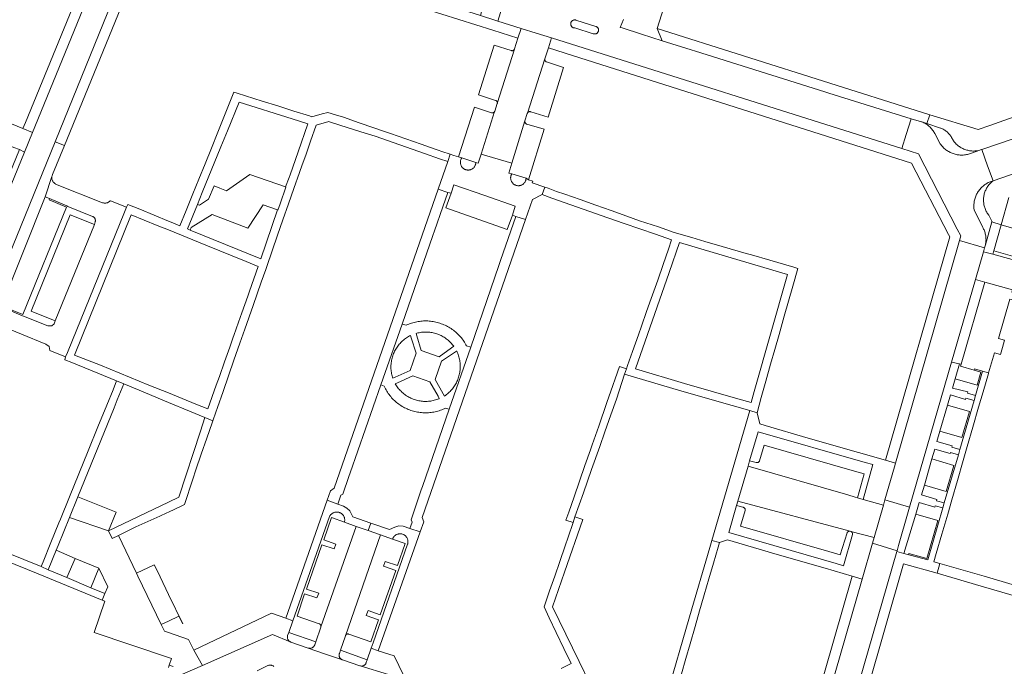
# Model space of a CAD drawing. Extents: x 146402 to 164798, y 455483 to 464134.
# Tile 196 of 256: x 156971 to 157162, y 459794 to 459919. Entities that reach past the tile are written whole.
import ezdxf

# ---------------------------------------------------------------- set-up
doc = ezdxf.new("R2010")
doc.units = 0
doc.header["$LTSCALE"] = 0.2
for name, color, linetype, lineweight in [('B-XX-VH-VERHARDING_ASFALT-GV', 252, 'CONTINUOUS', 18), ('B-XX-VH-VERHARDING_BETONSTRAATSTEEN-GV', 252, 'CONTINUOUS', 18), ('B-XX-VH-VERHARDING_TEGEL-GV', 252, 'CONTINUOUS', 18)]:
    doc.layers.add(name, color=color, linetype=linetype, lineweight=lineweight)

msp = doc.modelspace()

# ---------------------------------------------------------------- linework, layer by layer
at = {"layer": 'B-XX-VH-VERHARDING_ASFALT-GV'}
for points in [[(156991.339, 459848.71), (156989.947, 459849.29), (156989.249, 459847.57), (156988.042, 459844.597), (156986.313, 459840.346), (156984.435, 459835.731), (156982.61, 459831.246), (156980.812, 459826.833), (156979.043, 459822.48), (156978.761, 459821.786), (156977.21, 459817.97), (156975.69, 459814.24), (156975.299, 459813.283), (156976.691, 459812.696), (156978.226, 459816.463), (156978.608, 459817.402), (156980.806, 459822.804), (156982.441, 459826.824), (156989.448, 459844.042), (156990.077, 459845.594)], [(157008.592, 459841.518), (157007.03, 459842.169), (157006.174, 459839.555), (157001.97, 459826.72), (157000, 459825.775), (156988.371, 459820.2), (156989.072, 459818.737), (156990.31, 459819.33), (156993.681, 459821.008), (156996.006, 459822.043), (156998.29, 459823.058), (156999.69, 459823.68), (157000, 459823.829), (157002.57, 459825.07), (157003.103, 459825.328), (157004.708, 459830.229), (157005.31, 459832.07), (157006.33, 459835.07), (157007.42, 459838.17), (157008.463, 459841.15)]]:
    msp.add_lwpolyline(points, close=True, dxfattribs=at)
at = {"layer": 'B-XX-VH-VERHARDING_BETONSTRAATSTEEN-GV'}
for points in [[(156963.107, 459859.024), (156978.033, 459895.641), (156988.261, 459920.734), (156991.822, 459929.47), (156993.248, 459932.969), (156988.955, 459934.881), (156987.95, 459932.44), (156987.466, 459931.258), (156973.634, 459897.437), (156972.073, 459893.621), (156958.665, 459860.836)], [(157088.171, 459919.315), (157087.526, 459917.793), (157087.92, 459917.68), (157091.687, 459916.46), (157095.7, 459915.16), (157094.69, 459917.57), (157096.9, 459924.53)], [(157064.776, 459922.13), (157063.825, 459919.023), (157068.346, 459917.595), (157071.243, 459916.679), (157074.239, 459915.732), (157142.121, 459894.293), (157142.98, 459897.015), (157143.95, 459900.09), (157128.027, 459905.063), (157127.195, 459905.323), (157102.122, 459913.154), (157101.286, 459913.415), (157095.7, 459915.16), (157091.687, 459916.46), (157087.92, 459917.68), (157087.526, 459917.793), (157088.171, 459919.315)], [(156966.727, 459860.257), (156976.19, 459856.43), (156976.86, 459855.96), (156977.02, 459855.14), (156980.04, 459853.96), (156980.387, 459854.81), (156991.485, 459881.963), (156991.88, 459882.93), (156988.74, 459884.2), (156988.696, 459884.153), (156988.618, 459884.08), (156988.534, 459884.014), (156988.447, 459883.953), (156988.354, 459883.9), (156988.258, 459883.853), (156988.159, 459883.814), (156988.058, 459883.782), (156987.954, 459883.758), (156987.848, 459883.742), (156987.742, 459883.734), (156987.635, 459883.734), (156987.529, 459883.742), (156987.424, 459883.758), (156987.32, 459883.782), (156987.218, 459883.813), (156978.105, 459887.42), (156978.063, 459887.444), (156977.975, 459887.503), (156977.89, 459887.568), (156977.811, 459887.64), (156977.738, 459887.717), (156977.67, 459887.799), (156977.609, 459887.887), (156977.554, 459887.978), (156977.507, 459888.074), (156977.467, 459888.173), (156977.434, 459888.274), (156977.409, 459888.378), (156977.392, 459888.483), (156977.383, 459888.589), (156977.382, 459888.696), (156977.389, 459888.802), (156977.403, 459888.908), (156976.062, 459884.981), (156976.96, 459884.6), (156980.281, 459883.183), (156980.5, 459883.09), (156985.275, 459881.154), (156985.313, 459881.137), (156985.387, 459881.099), (156985.457, 459881.054), (156985.523, 459881.002), (156985.583, 459880.944), (156985.637, 459880.881), (156985.685, 459880.813), (156985.726, 459880.74), (156985.76, 459880.664), (156985.787, 459880.585), (156985.806, 459880.504), (156985.817, 459880.422), (156985.819, 459880.338), (156985.815, 459880.255), (156985.802, 459880.173), (156985.781, 459880.092), (156985.64, 459879.62), (156978.05, 459860.9), (156977.83, 459860.361), (156977.389, 459859.981), (156976.6, 459859.95), (156971.91, 459861.8), (156971.7, 459861.886), (156968.31, 459863.28)], [(157002.737, 459792.444), (157006.579, 459794.146), (157004.9, 459797.1), (157004.59, 459797.77), (157003.893, 459799.188), (157000, 459800.502), (156999.222, 459800.766), (156998.6, 459802.047), (156994.08, 459811.435), (156993.8, 459812.02), (156990.31, 459819.33), (156989.072, 459818.737), (156988.371, 459820.2), (156980.806, 459822.804), (156978.608, 459817.402), (156978.226, 459816.463), (156981.928, 459814.894), (156986.49, 459812.959), (156988.212, 459809.353), (156987.666, 459808.062), (156987.154, 459806.809), (156987.629, 459806.616), (156985.59, 459800.54), (157000, 459795.666), (157000.563, 459795.476), (157000.152, 459794.208), (157000.87, 459793.92)], [(156957.48, 459818.88), (156974.721, 459811.867), (156987.154, 459806.809), (156987.666, 459808.062), (156984.97, 459809.2), (156980.318, 459811.165), (156976.691, 459812.696), (156975.299, 459813.283), (156965.201, 459817.392)], [(157130.04, 459777.69), (157141.187, 459816.244), (157141.225, 459816.376), (157136.437, 459817.803), (157134.44, 459810.857), (157122.9, 459770.72)], [(157042.646, 459792.413), (157037.155, 459794.048), (157037.141, 459794.052), (157037.056, 459794.078), (157033.731, 459795.21), (157033.724, 459795.212), (157030.43, 459796.348), (157027.081, 459797.504), (157027.065, 459797.509), (157023.693, 459798.673), (157023.642, 459798.692), (157023.562, 459798.728), (157020.135, 459800.149), (157006.579, 459794.146), (157002.737, 459792.444)], [(157050.79, 459781.39), (157043.77, 459795.97), (157040.65, 459796.99), (157039.296, 459797.461), (157038.518, 459795.232), (157038.327, 459794.687), (157038.309, 459794.639), (157038.272, 459794.558), (157038.227, 459794.481), (157038.176, 459794.408), (157038.119, 459794.34), (157038.055, 459794.277), (157037.986, 459794.22), (157037.913, 459794.17), (157037.835, 459794.126), (157037.754, 459794.09), (157037.67, 459794.061), (157037.583, 459794.04), (157037.495, 459794.026), (157037.406, 459794.021), (157037.317, 459794.023), (157037.229, 459794.034), (157037.155, 459794.048), (157042.646, 459792.413)], [(157000.87, 459793.92), (157000.152, 459794.208), (157000, 459793.74)], [(157017.167, 459793.107), (157019.281, 459794.113), (157019.332, 459794.136), (157019.416, 459794.166), (157019.503, 459794.188), (157019.591, 459794.203), (157019.681, 459794.21), (157019.77, 459794.209), (157019.859, 459794.2), (157019.947, 459794.183), (157020.033, 459794.158), (157020.116, 459794.125), (157020.196, 459794.086), (157020.273, 459794.039), (157020.345, 459793.986), (157020.411, 459793.926)]]:
    msp.add_lwpolyline(points, dxfattribs=at)
for points in [[(156918.23, 459921.209), (156916.203, 459922.032), (156915.808, 459920.849), (156914.556, 459917.113), (156940.88, 459906.41), (156944.588, 459904.912), (156954.62, 459900.86), (156954.94, 459901.64), (156965.03, 459897.52), (156964.708, 459896.724), (156966.37, 459896.04), (156970.04, 459894.53), (156971.102, 459894.092), (156972.073, 459893.621), (156973.634, 459897.437), (156971.783, 459898.193), (156957.72, 459903.94), (156958.18, 459905.06), (156947.36, 459909.37), (156946.02, 459909.91)], [(157062.191, 459922.92), (157061.336, 459923.179), (157060.457, 459920.087), (157063.414, 459919.153), (157063.825, 459919.023), (157064.776, 459922.13), (157064.302, 459922.275), (157062.25, 459922.9)], [(157078.792, 459919.24), (157078.713, 459919.241), (157078.634, 459919.234), (157078.556, 459919.218), (157078.48, 459919.196), (157078.407, 459919.166), (157078.337, 459919.128), (157078.272, 459919.084), (157078.211, 459919.033), (157078.155, 459918.976), (157078.106, 459918.914), (157078.063, 459918.848), (157078.027, 459918.777), (157077.999, 459918.703), (157077.977, 459918.627), (157077.964, 459918.549), (157077.959, 459918.47), (157077.961, 459918.391), (157077.972, 459918.312), (157077.99, 459918.235), (157078.017, 459918.161), (157078.05, 459918.089), (157078.091, 459918.021), (157078.138, 459917.957), (157078.192, 459917.899), (157078.251, 459917.846), (157078.315, 459917.799), (157078.383, 459917.76), (157078.455, 459917.727), (157078.53, 459917.701), (157078.608, 459917.684), (157078.686, 459917.674), (157078.751, 459917.672), (157082.34, 459916.56), (157082.414, 459916.536), (157082.489, 459916.519), (157082.566, 459916.511), (157082.644, 459916.51), (157082.721, 459916.517), (157082.797, 459916.533), (157082.87, 459916.556), (157082.942, 459916.586), (157083.009, 459916.624), (157083.073, 459916.669), (157083.131, 459916.719), (157083.184, 459916.776), (157083.231, 459916.838), (157083.271, 459916.904), (157083.304, 459916.974), (157083.33, 459917.047), (157083.348, 459917.122), (157083.358, 459917.199), (157083.361, 459917.276), (157083.355, 459917.353), (157083.341, 459917.43), (157083.32, 459917.504), (157083.291, 459917.576), (157083.254, 459917.644), (157083.211, 459917.709), (157083.162, 459917.768), (157083.106, 459917.822), (157083.046, 459917.87), (157082.98, 459917.912), (157082.911, 459917.946), (157082.838, 459917.974), (157078.948, 459919.214), (157078.871, 459919.231)], [(157078.634, 459919.234), (157078.713, 459919.241), (157078.792, 459919.24), (157078.871, 459919.231), (157078.948, 459919.214), (157082.838, 459917.974), (157082.911, 459917.946), (157082.98, 459917.912), (157083.046, 459917.87), (157083.106, 459917.822), (157083.162, 459917.768), (157083.211, 459917.709), (157083.254, 459917.644), (157083.291, 459917.576), (157083.32, 459917.504), (157083.341, 459917.43), (157083.355, 459917.353), (157083.361, 459917.276), (157083.358, 459917.199), (157083.348, 459917.122), (157083.33, 459917.047), (157083.304, 459916.974), (157083.271, 459916.904), (157083.231, 459916.838), (157083.184, 459916.776), (157083.131, 459916.719), (157083.073, 459916.669), (157083.009, 459916.624), (157082.942, 459916.586), (157082.87, 459916.556), (157082.797, 459916.533), (157082.721, 459916.517), (157082.644, 459916.51), (157082.566, 459916.511), (157082.489, 459916.519), (157082.414, 459916.536), (157082.34, 459916.56), (157078.751, 459917.672), (157078.686, 459917.674), (157078.608, 459917.684), (157078.53, 459917.701), (157078.455, 459917.727), (157078.383, 459917.76), (157078.315, 459917.799), (157078.251, 459917.846), (157078.192, 459917.899), (157078.138, 459917.957), (157078.091, 459918.021), (157078.05, 459918.089), (157078.017, 459918.161), (157077.99, 459918.235), (157077.972, 459918.312), (157077.961, 459918.391), (157077.959, 459918.47), (157077.964, 459918.549), (157077.977, 459918.627), (157077.999, 459918.703), (157078.027, 459918.777), (157078.063, 459918.848), (157078.106, 459918.914), (157078.155, 459918.976), (157078.211, 459919.033), (157078.272, 459919.084), (157078.337, 459919.128), (157078.407, 459919.166), (157078.48, 459919.196), (157078.556, 459919.218)], [(157071.243, 459916.679), (157068.346, 459917.595), (157067.732, 459915.682), (157067.062, 459913.619), (157067.06, 459913.611), (157067.037, 459913.553), (157063.725, 459903.01), (157063.262, 459901.582), (157063.243, 459901.523), (157063.217, 459901.468), (157060.578, 459893.188), (157066.547, 459891.457), (157069.098, 459899.671), (157069.544, 459901.108), (157069.553, 459901.134), (157069.578, 459901.192), (157072.946, 459911.691), (157073.627, 459913.814), (157074.239, 459915.732)], [(157066.409, 459913.309), (157063.1, 459914.35), (157060.07, 459904.69), (157063.402, 459903.64), (157063.427, 459903.631), (157063.485, 459903.605), (157063.539, 459903.571), (157063.588, 459903.532), (157063.632, 459903.486), (157063.669, 459903.435), (157063.7, 459903.38), (157063.724, 459903.321), (157063.74, 459903.26), (157063.748, 459903.197), (157063.748, 459903.134), (157063.741, 459903.071), (157063.725, 459903.01), (157067.037, 459913.553), (157067.008, 459913.498), (157066.972, 459913.448), (157066.929, 459913.402), (157066.882, 459913.362), (157066.829, 459913.329), (157066.773, 459913.303), (157066.714, 459913.284), (157066.652, 459913.273), (157066.59, 459913.271), (157066.528, 459913.275), (157066.468, 459913.288)], [(157142.121, 459894.293), (157074.239, 459915.732), (157073.627, 459913.814), (157078.324, 459912.323), (157144.033, 459891.46), (157151.187, 459877.668), (157151.42, 459877.22), (157138.96, 459833.89), (157140.902, 459833.335), (157153.297, 459876.457), (157153.56, 459877.37), (157152.892, 459878.665), (157145.36, 459893.27)], [(157213.899, 459907.264), (157211.777, 459913.186), (157211.3, 459913.03), (157163.95, 459896.27), (157157.64, 459894.1), (157158.774, 459890.974), (157159.828, 459888.066), (157166.15, 459890.23), (157213.43, 459907.09)], [(157072.931, 459911.631), (157072.946, 459911.691), (157069.578, 459901.192), (157069.611, 459901.246), (157069.65, 459901.297), (157069.696, 459901.341), (157069.746, 459901.38), (157069.801, 459901.412), (157069.86, 459901.437), (157069.921, 459901.454), (157069.984, 459901.464), (157070.048, 459901.466), (157070.111, 459901.459), (157070.173, 459901.445), (157070.233, 459901.423), (157073.56, 459900.4), (157076.58, 459910.03), (157073.29, 459911.083), (157073.248, 459911.095), (157073.191, 459911.118), (157073.137, 459911.149), (157073.088, 459911.186), (157073.044, 459911.229), (157073.006, 459911.278), (157072.975, 459911.331), (157072.951, 459911.388), (157072.934, 459911.447), (157072.925, 459911.508), (157072.924, 459911.57)], [(157062.637, 459901.259), (157059.31, 459902.31), (157056.23, 459892.67), (157056.849, 459892.487), (157059.567, 459891.618), (157060.029, 459891.469), (157060.578, 459893.188), (157063.217, 459901.468), (157063.184, 459901.416), (157063.144, 459901.37), (157063.099, 459901.328), (157063.049, 459901.293), (157062.995, 459901.266), (157062.937, 459901.245), (157062.877, 459901.232), (157062.817, 459901.227), (157062.755, 459901.23), (157062.695, 459901.24)], [(157069.084, 459899.609), (157069.098, 459899.671), (157066.547, 459891.457), (157065.959, 459889.564), (157066.536, 459889.391), (157069.315, 459888.554), (157069.76, 459888.22), (157072.81, 459898.04), (157069.435, 459899.048), (157069.411, 459899.056), (157069.353, 459899.081), (157069.298, 459899.113), (157069.248, 459899.152), (157069.203, 459899.197), (157069.164, 459899.247), (157069.132, 459899.301), (157069.107, 459899.359), (157069.089, 459899.42), (157069.08, 459899.483), (157069.078, 459899.546)], [(157145.987, 459899.516), (157143.95, 459900.09), (157142.98, 459897.015), (157142.121, 459894.293), (157145.36, 459893.27), (157152.892, 459878.665), (157153.56, 459877.37), (157153.297, 459876.457), (157158.19, 459875.04), (157158.352, 459875.628), (157158.39, 459875.821), (157158.419, 459876.016), (157158.441, 459876.212), (157158.455, 459876.408), (157158.461, 459876.605), (157158.459, 459876.802), (157158.449, 459876.999), (157158.431, 459877.195), (157158.405, 459877.39), (157158.37, 459877.584), (157158.329, 459877.776), (157158.279, 459877.967), (157158.222, 459878.155), (157158.157, 459878.341), (157158.084, 459878.525), (157158.005, 459878.705), (157157.918, 459878.881), (157157.853, 459879.002), (157156.85, 459880.98), (157156.169, 459882.342), (157156.147, 459882.492), (157156.126, 459882.693), (157156.111, 459882.894), (157156.106, 459883.096), (157156.108, 459883.299), (157156.117, 459883.501), (157156.135, 459883.702), (157156.161, 459883.902), (157156.195, 459884.102), (157156.237, 459884.3), (157156.286, 459884.496), (157156.344, 459884.69), (157156.408, 459884.881), (157156.481, 459885.07), (157156.561, 459885.256), (157156.648, 459885.438), (157156.742, 459885.617), (157156.843, 459885.792), (157156.951, 459885.963), (157157.066, 459886.13), (157157.187, 459886.292), (157157.315, 459886.448), (157157.448, 459886.6), (157157.588, 459886.747), (157157.733, 459886.887), (157157.884, 459887.022), (157158.04, 459887.151), (157158.2, 459887.273), (157158.366, 459887.389), (157158.536, 459887.499), (157158.71, 459887.602), (157158.888, 459887.697), (157159.07, 459887.786), (157159.255, 459887.867), (157159.444, 459887.941), (157159.635, 459888.007), (157159.828, 459888.066), (157158.774, 459890.974), (157157.64, 459894.1), (157157.613, 459894.091), (157157.426, 459894.03), (157157.237, 459893.978), (157155.67, 459893.43), (157155.619, 459893.409), (157155.431, 459893.337), (157155.242, 459893.274), (157155.049, 459893.217), (157154.855, 459893.169), (157154.659, 459893.128), (157154.461, 459893.095), (157154.262, 459893.07), (157154.063, 459893.054), (157153.863, 459893.045), (157153.662, 459893.043), (157153.462, 459893.051), (157153.262, 459893.065), (157153.063, 459893.089), (157152.865, 459893.119), (157152.669, 459893.158), (157152.474, 459893.205), (157152.281, 459893.259), (157152.091, 459893.321), (157151.903, 459893.391), (157151.718, 459893.468), (157151.536, 459893.552), (157151.358, 459893.643), (157151.184, 459893.742), (157151.013, 459893.847), (157150.847, 459893.959), (157150.686, 459894.078), (157150.53, 459894.203), (157150.378, 459894.334), (157150.232, 459894.471), (157150.092, 459894.614), (157149.957, 459894.762), (157149.828, 459894.916), (157149.706, 459895.075), (157149.59, 459895.238), (157148.527, 459897.221), (157148.429, 459897.396), (157148.323, 459897.568), (157148.212, 459897.735), (157148.093, 459897.898), (157147.968, 459898.055), (157147.837, 459898.208), (157147.7, 459898.355), (157147.557, 459898.497), (157147.409, 459898.633), (157147.256, 459898.763), (157147.097, 459898.886), (157146.934, 459899.004), (157146.766, 459899.114), (157146.593, 459899.218), (157146.417, 459899.315), (157146.237, 459899.405), (157146.054, 459899.488)], [(156979.829, 459894.907), (156978.033, 459895.641), (156963.107, 459859.024), (156964.962, 459858.264), (156965.403, 459859.327), (156965.631, 459859.885), (156965.642, 459859.905), (156965.645, 459859.912), (156967.554, 459863.592), (156976.062, 459884.981), (156977.403, 459888.908), (156977.426, 459889.012), (156977.457, 459889.114), (156977.495, 459889.214), (156977.54, 459889.31)], [(156972.073, 459893.621), (156971.102, 459894.092), (156957.597, 459861.273), (156958.665, 459860.836)], [(157055.32, 459892.99), (157054.607, 459893.223), (157054.13, 459891.77), (157052.283, 459886.464), (157054.14, 459885.82), (157054.79, 459885.65), (157055.316, 459887.307), (157061.3, 459885.202), (157067.226, 459883.117), (157066.67, 459881.39), (157067.341, 459881.17), (157069.19, 459880.527), (157070.55, 459884.45), (157072.45, 459885.41), (157072.924, 459886.813), (157070.48, 459887.64), (157070.6, 459887.99), (157069.76, 459888.22), (157069.315, 459888.554), (157069.308, 459888.457), (157069.293, 459888.349), (157069.271, 459888.242), (157069.24, 459888.136), (157069.202, 459888.034), (157069.156, 459887.934), (157069.103, 459887.838), (157069.044, 459887.746), (157068.978, 459887.659), (157068.905, 459887.576), (157068.827, 459887.5), (157068.744, 459887.429), (157068.655, 459887.364), (157068.562, 459887.306), (157068.465, 459887.255), (157068.365, 459887.211), (157068.261, 459887.175), (157068.156, 459887.146), (157068.048, 459887.125), (157067.939, 459887.112), (157067.83, 459887.107), (157067.72, 459887.11), (157067.611, 459887.121), (157067.503, 459887.139), (157067.397, 459887.166), (157067.38, 459887.171), (157067.276, 459887.207), (157067.175, 459887.25), (157067.078, 459887.3), (157066.985, 459887.358), (157066.896, 459887.422), (157066.812, 459887.492), (157066.733, 459887.568), (157066.66, 459887.65), (157066.593, 459887.737), (157066.533, 459887.828), (157066.48, 459887.924), (157066.433, 459888.023), (157066.394, 459888.126), (157066.363, 459888.231), (157066.339, 459888.338), (157066.324, 459888.446), (157066.316, 459888.555), (157066.316, 459888.665), (157066.324, 459888.774), (157066.341, 459888.882), (157066.365, 459888.989), (157066.396, 459889.094), (157066.436, 459889.196), (157066.482, 459889.295), (157066.536, 459889.391), (157065.959, 459889.564), (157066.547, 459891.457), (157060.578, 459893.188), (157060.029, 459891.469), (157059.567, 459891.618), (157059.567, 459891.589), (157059.559, 459891.48), (157059.544, 459891.372), (157059.521, 459891.265), (157059.491, 459891.16), (157059.453, 459891.057), (157059.407, 459890.958), (157059.354, 459890.862), (157059.294, 459890.771), (157059.228, 459890.684), (157059.156, 459890.602), (157059.078, 459890.526), (157058.994, 459890.455), (157058.906, 459890.391), (157058.813, 459890.333), (157058.716, 459890.283), (157058.616, 459890.24), (157058.512, 459890.204), (157058.407, 459890.175), (157058.299, 459890.155), (157058.191, 459890.142), (157058.082, 459890.138), (157057.973, 459890.141), (157057.864, 459890.152), (157057.756, 459890.172), (157057.65, 459890.199), (157057.547, 459890.234), (157057.446, 459890.276), (157057.36, 459890.319), (157057.266, 459890.375), (157057.176, 459890.437), (157057.091, 459890.506), (157057.012, 459890.581), (157056.938, 459890.661), (157056.87, 459890.747), (157056.808, 459890.837), (157056.753, 459890.932), (157056.706, 459891.03), (157056.666, 459891.132), (157056.633, 459891.236), (157056.608, 459891.342), (157056.59, 459891.45), (157056.581, 459891.559), (157056.58, 459891.668), (157056.587, 459891.777), (157056.601, 459891.886), (157056.624, 459891.992), (157056.654, 459892.098), (157056.692, 459892.2), (157056.737, 459892.299), (157056.79, 459892.395), (157056.849, 459892.487), (157056.23, 459892.67)], [(157054.14, 459885.82), (157052.283, 459886.464), (157032.13, 459828.52), (157031.39, 459828), (157030.737, 459826.141), (157032.81, 459825.4), (157033.37, 459827.11), (157033.78, 459827.32), (157034.976, 459830.759), (157035.21, 459831.432), (157041.14, 459848.49), (157045.31, 459860.29), (157051.244, 459877.447), (157051.571, 459878.392), (157053.166, 459883.005)], [(157061.3, 459885.202), (157055.316, 459887.307), (157054.79, 459885.65), (157053.73, 459882.8), (157065.64, 459878.61), (157066.67, 459881.39), (157067.226, 459883.117)], [(156976.96, 459884.6), (156976.062, 459884.981), (156967.554, 459863.592), (156968.31, 459863.28), (156968.42, 459863.5), (156971.781, 459862.118), (156980.194, 459882.972), (156976.87, 459884.39)], [(156985.64, 459879.62), (156980.94, 459881.47), (156973.38, 459862.79), (156978.05, 459860.9)], [(157069.19, 459880.527), (157067.341, 459881.17), (157066.372, 459878.363), (157064.382, 459872.599), (157064.053, 459871.645), (157058.58, 459855.79), (157054.38, 459843.8), (157049.232, 459828.811), (157049.001, 459828.137), (157047.02, 459822.37), (157047.23, 459821.92), (157046.78, 459820.69), (157048.783, 459820.022), (157049.46, 459821.94), (157049.18, 459822.78)], [(157161.39, 459879.53), (157159.588, 459880.105), (157158.352, 459875.628), (157158.19, 459875.04), (157157.976, 459874.3), (157159.812, 459873.809), (157159.98, 459874.48)], [(157166.34, 459878.12), (157161.39, 459879.53), (157159.98, 459874.48), (157164.93, 459873.08)], [(157158.19, 459875.04), (157153.297, 459876.457), (157140.902, 459833.335), (157140.701, 459832.636), (157138.854, 459826.211), (157143.655, 459824.778), (157151.792, 459852.915), (157156.425, 459868.935), (157157.976, 459874.3)], [(157159.812, 459873.809), (157157.976, 459874.3), (157156.425, 459868.935), (157158.25, 459868.42), (157163.604, 459866.909), (157164.511, 459870.105), (157165.157, 459872.379)], [(157158.25, 459868.42), (157156.425, 459868.935), (157151.792, 459852.915), (157153.311, 459852.596), (157153.633, 459852.528)], [(157163.604, 459866.909), (157158.25, 459868.42), (157153.633, 459852.528), (157153.523, 459852.15), (157156.144, 459851.383), (157156.214, 459851.622), (157157.776, 459851.171), (157158.954, 459850.827), (157160.089, 459854.73), (157161.24, 459854.4), (157161.64, 459855.779), (157162.04, 459857.16), (157160.88, 459857.49), (157161.984, 459861.288), (157163.089, 459865.09), (157164.24, 459864.77), (157164.65, 459866.17), (157163.49, 459866.5)], [(157049.992, 459860.897), (157049.725, 459860.898), (157049.457, 459860.891), (157049.19, 459860.875), (157048.923, 459860.852), (157048.658, 459860.821), (157048.393, 459860.782), (157048.13, 459860.734), (157047.868, 459860.679), (157047.608, 459860.617), (157047.35, 459860.546), (157047.094, 459860.468), (157046.84, 459860.382), (157046.589, 459860.289), (157046.342, 459860.188), (157046.097, 459860.08), (157046.073, 459860.069), (157045.31, 459860.29), (157041.14, 459848.49), (157041.792, 459848.239), (157041.907, 459847.999), (157042.028, 459847.763), (157042.157, 459847.531), (157042.292, 459847.302), (157042.435, 459847.078), (157042.584, 459846.858), (157042.74, 459846.643), (157042.902, 459846.432), (157043.07, 459846.227), (157043.245, 459846.026), (157043.425, 459845.831), (157043.611, 459845.642), (157043.803, 459845.458), (157044, 459845.28), (157044.203, 459845.108), (157044.411, 459844.942), (157044.623, 459844.783), (157044.84, 459844.63), (157045.062, 459844.484), (157045.288, 459844.344), (157045.518, 459844.211), (157045.752, 459844.085), (157045.99, 459843.967), (157046.231, 459843.855), (157046.476, 459843.751), (157046.723, 459843.655), (157046.973, 459843.565), (157047.226, 459843.484), (157047.481, 459843.41), (157047.739, 459843.343), (157047.998, 459843.285), (157048.259, 459843.234), (157048.521, 459843.191), (157048.784, 459843.156), (157049.049, 459843.13), (157049.313, 459843.111), (157049.579, 459843.1), (157049.845, 459843.097), (157050.11, 459843.102), (157050.376, 459843.115), (157050.641, 459843.135), (157050.905, 459843.164), (157051.168, 459843.201), (157051.43, 459843.246), (157051.69, 459843.299), (157051.949, 459843.359), (157052.205, 459843.427), (157052.46, 459843.503), (157052.712, 459843.587), (157052.962, 459843.678), (157053.209, 459843.777), (157053.452, 459843.883), (157053.66, 459843.98), (157054.38, 459843.8), (157058.58, 459855.79), (157057.786, 459856.058), (157057.66, 459856.294), (157057.526, 459856.526), (157057.386, 459856.754), (157057.239, 459856.977), (157057.085, 459857.196), (157056.925, 459857.411), (157056.759, 459857.62), (157056.586, 459857.825), (157056.408, 459858.024), (157056.223, 459858.218), (157056.033, 459858.406), (157055.837, 459858.588), (157055.636, 459858.764), (157055.43, 459858.935), (157055.218, 459859.099), (157055.002, 459859.257), (157054.782, 459859.408), (157054.556, 459859.552), (157054.327, 459859.69), (157054.094, 459859.821), (157053.856, 459859.945), (157053.615, 459860.061), (157053.371, 459860.171), (157053.124, 459860.273), (157052.874, 459860.367), (157052.621, 459860.454), (157052.365, 459860.534), (157052.108, 459860.606), (157051.848, 459860.67), (157051.586, 459860.726), (157051.323, 459860.774), (157051.058, 459860.815), (157050.793, 459860.847), (157050.527, 459860.872), (157050.26, 459860.889)], [(157043.933, 459849.993), (157043.473, 459849.791), (157043.402, 459850.014), (157043.338, 459850.238), (157043.282, 459850.465), (157043.234, 459850.694), (157043.194, 459850.924), (157043.162, 459851.155), (157043.138, 459851.387), (157043.121, 459851.62), (157043.113, 459851.854), (157043.113, 459852.087), (157043.12, 459852.321), (157043.136, 459852.554), (157043.159, 459852.786), (157043.191, 459853.017), (157043.231, 459853.248), (157043.278, 459853.476), (157043.333, 459853.703), (157043.396, 459853.928), (157043.466, 459854.151), (157043.545, 459854.371), (157043.63, 459854.588), (157043.723, 459854.802), (157043.823, 459855.013), (157043.931, 459855.221), (157044.045, 459855.424), (157044.167, 459855.624), (157044.295, 459855.819), (157044.43, 459856.01), (157044.571, 459856.196), (157044.718, 459856.377), (157044.872, 459856.553), (157045.032, 459856.723), (157045.197, 459856.888), (157045.368, 459857.047), (157045.544, 459857.201), (157045.725, 459857.348), (157045.911, 459857.489), (157046.102, 459857.623), (157046.298, 459857.751), (157046.498, 459857.872), (157046.701, 459857.986), (157046.909, 459858.093), (157047.065, 459857.613), (157048.02, 459854.68), (157046.84, 459851.27)], [(157049.715, 459858.752), (157049.946, 459858.753), (157050.176, 459858.747), (157050.407, 459858.733), (157050.636, 459858.711), (157050.865, 459858.681), (157051.092, 459858.644), (157051.318, 459858.598), (157051.542, 459858.544), (157051.765, 459858.483), (157051.985, 459858.414), (157052.202, 459858.337), (157052.417, 459858.253), (157052.629, 459858.162), (157052.837, 459858.063), (157053.042, 459857.957), (157053.243, 459857.844), (157053.44, 459857.724), (157053.632, 459857.598), (157053.821, 459857.464), (157054.004, 459857.325), (157054.183, 459857.179), (157054.356, 459857.027), (157054.524, 459856.869), (157054.686, 459856.705), (157054.843, 459856.536), (157054.993, 459856.361), (157055.138, 459856.182), (157055.276, 459855.997), (157054.869, 459855.706), (157052.44, 459853.97), (157048.97, 459855.19), (157048.149, 459858.003), (157048.009, 459858.483), (157048.123, 459858.515), (157048.346, 459858.573), (157048.571, 459858.622), (157048.798, 459858.664), (157049.026, 459858.698), (157049.255, 459858.724), (157049.485, 459858.742)], [(157055.434, 459854.765), (157055.854, 459855.046), (157055.863, 459855.028), (157055.961, 459854.816), (157056.052, 459854.6), (157056.135, 459854.382), (157056.211, 459854.161), (157056.28, 459853.937), (157056.341, 459853.711), (157056.394, 459853.483), (157056.439, 459853.253), (157056.476, 459853.023), (157056.505, 459852.79), (157056.527, 459852.557), (157056.54, 459852.324), (157056.545, 459852.09), (157056.543, 459851.856), (157056.532, 459851.622), (157056.514, 459851.389), (157056.487, 459851.157), (157056.453, 459850.925), (157056.41, 459850.695), (157056.36, 459850.467), (157056.302, 459850.24), (157056.237, 459850.016), (157056.163, 459849.793), (157056.082, 459849.574), (157055.994, 459849.357), (157055.898, 459849.144), (157055.795, 459848.934), (157055.685, 459848.727), (157055.568, 459848.525), (157055.444, 459848.326), (157055.314, 459848.132), (157055.177, 459847.942), (157055.033, 459847.758), (157054.883, 459847.578), (157054.727, 459847.404), (157054.566, 459847.235), (157054.398, 459847.071), (157054.225, 459846.914), (157054.047, 459846.762), (157053.864, 459846.617), (157053.676, 459846.477), (157053.483, 459846.345), (157053.237, 459846.782), (157051.7, 459849.52), (157052.92, 459853.08)], [(157153.311, 459852.596), (157151.792, 459852.915), (157143.655, 459824.778), (157143.402, 459823.905), (157141.524, 459817.408), (157141.225, 459816.376), (157141.187, 459816.244), (157142.562, 459815.86), (157144.88, 459823.46), (157145.53, 459825.69), (157148.519, 459824.84), (157148.586, 459825.08), (157150.098, 459824.663), (157150.368, 459825.632), (157148.871, 459826.065), (157148.939, 459826.305), (157145.96, 459827.17), (157146.514, 459829.089), (157147.977, 459834.145), (157148.53, 459836.05), (157151.49, 459835.194), (157151.559, 459835.432), (157153.109, 459834.979), (157153.39, 459835.992), (157151.851, 459836.433), (157151.92, 459836.672), (157148.95, 459837.53), (157149.53, 459839.54), (157150.996, 459844.601), (157151.57, 459846.58), (157154.506, 459845.694), (157154.577, 459845.929), (157156.138, 459845.456), (157156.453, 459846.468), (157154.853, 459846.887), (157154.916, 459847.129), (157151.952, 459847.902), (157152.458, 459849.653)], [(157153.633, 459852.528), (157153.311, 459852.596), (157152.458, 459849.653), (157156.758, 459848.471), (157157.47, 459851), (157156.144, 459851.383), (157153.523, 459852.15)], [(157050.66, 459849.07), (157052.24, 459846.29), (157052.489, 459845.852), (157052.406, 459845.817), (157052.189, 459845.732), (157051.969, 459845.655), (157051.747, 459845.585), (157051.523, 459845.523), (157051.296, 459845.469), (157051.068, 459845.422), (157050.839, 459845.384), (157050.608, 459845.353), (157050.376, 459845.33), (157050.144, 459845.315), (157049.911, 459845.308), (157049.678, 459845.31), (157049.445, 459845.319), (157049.213, 459845.336), (157048.982, 459845.361), (157048.751, 459845.394), (157048.522, 459845.435), (157048.294, 459845.484), (157048.068, 459845.54), (157047.845, 459845.605), (157047.623, 459845.677), (157047.404, 459845.756), (157047.188, 459845.843), (157046.975, 459845.938), (157046.766, 459846.039), (157046.56, 459846.148), (157046.358, 459846.264), (157046.16, 459846.386), (157045.966, 459846.516), (157045.777, 459846.652), (157045.593, 459846.794), (157045.414, 459846.942), (157045.24, 459847.097), (157045.071, 459847.258), (157044.908, 459847.424), (157044.751, 459847.596), (157044.599, 459847.773), (157044.454, 459847.955), (157044.316, 459848.142), (157044.183, 459848.334), (157044.058, 459848.53), (157043.939, 459848.73), (157044.398, 459848.935), (157047.34, 459850.25)], [(157155.265, 459843.349), (157150.996, 459844.601), (157149.53, 459839.54), (157153.796, 459838.286)], [(157132.529, 459831.92), (157115.46, 459836.81), (157114.575, 459833.804), (157114.553, 459833.743), (157114.523, 459833.686), (157114.488, 459833.634), (157114.445, 459833.586), (157114.397, 459833.544), (157114.344, 459833.509), (157114.287, 459833.48), (157114.227, 459833.459), (157114.165, 459833.445), (157114.102, 459833.44), (157114.038, 459833.442), (157113.975, 459833.452), (157113.914, 459833.47), (157112.649, 459833.809), (157112.343, 459832.76), (157131.661, 459827.196), (157133.101, 459826.778), (157133.563, 459826.645), (157134.839, 459831.251)], [(157131.661, 459827.196), (157112.343, 459832.76), (157110.356, 459825.953), (157132.149, 459820.154), (157132.24, 459820.126), (157136.752, 459818.9), (157138.565, 459825.207), (157134.675, 459826.326), (157133.563, 459826.645), (157133.101, 459826.778)], [(157152.24, 459832.903), (157147.977, 459834.145), (157146.514, 459829.089), (157150.759, 459827.845)], [(156989.84, 459823.84), (156982.441, 459826.824), (156980.806, 459822.804), (156988.371, 459820.2)], [(157032.81, 459825.4), (157030.737, 459826.141), (157022.72, 459803.3), (157024.108, 459802.813), (157024.476, 459803.858), (157031.211, 459822.99), (157031.226, 459823.02), (157031.28, 459823.117), (157031.34, 459823.211), (157031.407, 459823.299), (157031.481, 459823.383), (157031.56, 459823.461), (157031.644, 459823.533), (157031.734, 459823.599), (157031.828, 459823.659), (157031.926, 459823.711), (157032.028, 459823.756), (157032.133, 459823.794), (157032.24, 459823.824), (157032.348, 459823.847), (157032.459, 459823.862), (157032.57, 459823.868), (157032.681, 459823.867), (157032.792, 459823.858), (157032.902, 459823.84), (157033.01, 459823.815), (157033.117, 459823.782), (157033.22, 459823.742), (157033.321, 459823.694), (157033.417, 459823.639), (157033.51, 459823.578), (157033.598, 459823.51), (157033.681, 459823.435), (157033.758, 459823.355), (157033.829, 459823.27), (157033.894, 459823.179), (157033.953, 459823.085), (157034.004, 459822.986), (157034.048, 459822.884), (157034.085, 459822.779), (157034.114, 459822.672), (157034.135, 459822.562), (157034.149, 459822.452), (157034.154, 459822.341), (157034.151, 459822.229), (157034.141, 459822.119), (157034.122, 459822.009), (157034.096, 459821.901), (157036.386, 459821.091), (157038.728, 459820.274), (157039.231, 459821.725), (157035.73, 459822.94), (157035.122, 459824.072), (157034.579, 459824.617), (157033.915, 459825.005)], [(157132.149, 459820.154), (157110.356, 459825.953), (157110.355, 459825.949), (157110.11, 459825.11), (157111.357, 459824.793), (157111.394, 459824.786), (157111.456, 459824.769), (157111.514, 459824.744), (157111.569, 459824.711), (157111.62, 459824.672), (157111.665, 459824.627), (157111.705, 459824.577), (157111.737, 459824.522), (157111.763, 459824.464), (157111.781, 459824.403), (157111.792, 459824.34), (157111.794, 459824.276), (157111.788, 459824.212), (157111.775, 459824.15), (157110.9, 459821.11), (157127.989, 459816.235), (157130.22, 459815.574), (157131.521, 459819.85), (157131.564, 459819.923), (157131.625, 459819.996), (157131.697, 459820.058), (157131.778, 459820.108), (157131.866, 459820.143), (157131.959, 459820.162), (157132.055, 459820.166)], [(157143.655, 459824.778), (157138.854, 459826.211), (157138.565, 459825.207), (157136.752, 459818.9), (157136.437, 459817.803), (157141.225, 459816.376), (157141.524, 459817.408), (157143.402, 459823.905)], [(157034.096, 459821.901), (157031.56, 459822.8), (157030.08, 459818.48), (157032.43, 459817.67), (157032.1, 459816.71), (157029.73, 459817.53), (157026.74, 459808.94), (157029.11, 459808.12), (157028.77, 459807.21), (157026.39, 459807.99), (157024.92, 459803.7), (157029.207, 459802.215), (157029.216, 459802.212), (157029.224, 459802.208), (157029.233, 459802.204), (157029.241, 459802.2), (157029.25, 459802.196), (157029.258, 459802.192), (157029.266, 459802.187), (157029.275, 459802.183), (157029.283, 459802.178), (157029.291, 459802.173), (157029.299, 459802.168), (157029.306, 459802.163), (157029.314, 459802.158), (157029.322, 459802.153), (157029.329, 459802.147), (157029.337, 459802.142), (157029.344, 459802.136), (157029.351, 459802.13), (157029.359, 459802.124), (157029.366, 459802.118), (157029.373, 459802.111), (157029.379, 459802.105), (157029.386, 459802.099), (157029.393, 459802.092), (157029.399, 459802.085), (157029.406, 459802.079), (157029.411, 459802.073), (157029.413, 459802.07), (157029.417, 459802.066), (157029.419, 459802.063), (157029.423, 459802.059), (157029.425, 459802.056), (157029.43, 459802.05), (157029.435, 459802.044), (157029.437, 459802.041), (157029.44, 459802.037), (157029.442, 459802.034), (157029.446, 459802.029), (157029.448, 459802.026), (157029.451, 459802.022), (157029.453, 459802.018), (157029.456, 459802.014), (157029.458, 459802.011), (157029.461, 459802.006), (157029.464, 459802.003), (157029.466, 459801.998), (157029.468, 459801.995), (157029.471, 459801.99), (157029.473, 459801.987), (157029.476, 459801.982), (157029.478, 459801.979), (157029.48, 459801.974), (157029.482, 459801.97), (157029.485, 459801.966), (157029.487, 459801.962), (157029.491, 459801.953), (157029.493, 459801.949), (157029.495, 459801.945), (157029.497, 459801.941), (157029.499, 459801.937), (157029.501, 459801.933), (157029.503, 459801.928), (157029.505, 459801.924), (157029.506, 459801.919), (157029.508, 459801.915), (157029.51, 459801.911), (157029.511, 459801.907), (157029.513, 459801.902), (157029.515, 459801.898), (157029.516, 459801.893), (157029.518, 459801.889), (157029.519, 459801.884), (157029.521, 459801.881), (157029.522, 459801.875), (157029.523, 459801.872), (157029.525, 459801.866), (157029.526, 459801.863), (157029.528, 459801.857), (157029.528, 459801.854), (157029.53, 459801.848), (157029.531, 459801.845), (157029.532, 459801.839), (157029.533, 459801.836), (157029.534, 459801.83), (157029.535, 459801.827), (157029.536, 459801.82), (157029.537, 459801.817), (157029.538, 459801.811), (157029.538, 459801.808), (157029.54, 459801.801), (157029.541, 459801.791), (157029.542, 459801.782), (157029.543, 459801.773), (157029.544, 459801.763), (157029.545, 459801.754), (157029.545, 459801.745), (157029.546, 459801.735), (157029.546, 459801.726), (157029.546, 459801.717), (157029.546, 459801.707), (157029.546, 459801.698), (157029.546, 459801.689), (157029.545, 459801.679), (157029.544, 459801.67), (157029.543, 459801.661), (157029.542, 459801.651), (157029.541, 459801.642), (157029.54, 459801.633), (157029.538, 459801.624), (157029.536, 459801.615), (157029.535, 459801.605), (157029.534, 459801.596), (157036.386, 459821.091)], [(157149.128, 459822.22), (157144.88, 459823.46), (157142.562, 459815.86), (157143.501, 459815.599), (157143.53, 459815.85), (157146.99, 459814.88)], [(157038.728, 459820.274), (157036.386, 459821.091), (157029.534, 459801.596), (157029.528, 459801.578), (157028.548, 459798.742), (157028.332, 459798.116), (157028.314, 459798.068), (157028.277, 459797.987), (157028.233, 459797.91), (157028.182, 459797.837), (157028.125, 459797.769), (157028.062, 459797.707), (157027.993, 459797.65), (157027.92, 459797.6), (157027.842, 459797.556), (157027.761, 459797.52), (157027.677, 459797.491), (157027.591, 459797.47), (157027.503, 459797.457), (157027.414, 459797.451), (157027.325, 459797.454), (157027.237, 459797.464), (157027.15, 459797.483), (157027.081, 459797.504), (157030.43, 459796.348), (157033.724, 459795.212), (157033.682, 459795.228), (157033.601, 459795.265), (157033.524, 459795.309), (157033.451, 459795.359), (157033.383, 459795.416), (157033.321, 459795.479), (157033.264, 459795.547), (157033.214, 459795.62), (157033.17, 459795.698), (157033.134, 459795.779), (157033.105, 459795.863), (157033.083, 459795.949), (157033.07, 459796.036), (157033.065, 459796.125), (157033.067, 459796.213), (157033.078, 459796.302), (157033.096, 459796.388), (157033.122, 459796.473), (157033.324, 459797.069), (157034.288, 459799.901), (157041.07, 459819.458)], [(157042.82, 459820.48), (157039.231, 459821.725), (157038.728, 459820.274), (157041.07, 459819.458), (157043.439, 459818.64), (157043.454, 459818.681), (157043.498, 459818.783), (157043.549, 459818.881), (157043.607, 459818.976), (157043.672, 459819.065), (157043.742, 459819.15), (157043.819, 459819.23), (157043.902, 459819.304), (157043.989, 459819.372), (157044.082, 459819.433), (157044.178, 459819.487), (157044.278, 459819.535), (157044.381, 459819.575), (157044.487, 459819.607), (157044.595, 459819.632), (157044.704, 459819.649), (157044.815, 459819.658), (157044.925, 459819.659), (157045.036, 459819.652), (157045.146, 459819.636), (157045.254, 459819.613), (157045.36, 459819.583), (157045.464, 459819.545), (157045.565, 459819.499), (157045.662, 459819.446), (157045.755, 459819.386), (157045.844, 459819.32), (157045.927, 459819.247), (157046.006, 459819.169), (157046.078, 459819.085), (157046.144, 459818.997), (157046.204, 459818.903), (157046.256, 459818.806), (157046.302, 459818.705), (157046.34, 459818.601), (157046.37, 459818.495), (157046.393, 459818.386), (157046.407, 459818.276), (157046.414, 459818.166), (157046.413, 459818.055), (157046.404, 459817.945), (157046.387, 459817.836), (157046.362, 459817.728), (157046.329, 459817.622), (157039.666, 459798.522), (157039.296, 459797.461), (157040.65, 459796.99), (157048.783, 459820.022), (157046.78, 459820.69), (157045.496, 459821.118), (157044.66, 459821.177), (157043.853, 459820.951)], [(157043.439, 459818.64), (157041.07, 459819.458), (157034.288, 459799.901), (157034.312, 459799.96), (157034.344, 459800.015), (157034.382, 459800.065), (157034.426, 459800.111), (157034.475, 459800.15), (157034.529, 459800.183), (157034.587, 459800.209), (157034.648, 459800.227), (157034.71, 459800.238), (157034.773, 459800.24), (157034.836, 459800.235), (157034.898, 459800.222), (157034.958, 459800.201), (157039.2, 459798.7), (157040.72, 459803), (157038.34, 459803.82), (157038.68, 459804.78), (157041.05, 459803.96), (157044.04, 459812.53), (157041.66, 459813.37), (157042.01, 459814.31), (157044.36, 459813.5), (157045.87, 459817.8)], [(156986.49, 459812.959), (156981.928, 459814.894), (156980.318, 459811.165), (156984.97, 459809.2)], [(156997.514, 459813.074), (156997.24, 459813.66), (156993.8, 459812.02), (156994.08, 459811.435), (156998.6, 459802.047), (157000, 459802.725), (157002.027, 459803.708), (157002.77, 459802.18), (157000, 459807.889), (156998.35, 459811.29)], [(157134.44, 459810.857), (157132.53, 459811.42), (157121.77, 459774.08), (157118.505, 459775.028), (157118.089, 459773.589), (157121.353, 459772.642), (157121, 459771.42), (157117.75, 459772.362), (157117.429, 459771.21), (157115.29, 459763.51), (157112.89, 459754.8), (157111.567, 459749.999), (157111.551, 459749.941), (157112.673, 459749.658), (157112.759, 459749.999), (157113.18, 459751.467), (157118.78, 459770.99), (157121.73, 459770.06), (157122.9, 459770.72)], [(157022.72, 459803.3), (157019.94, 459804.3), (157004.9, 459797.1), (157006.579, 459794.146), (157020.135, 459800.149), (157023.562, 459798.728), (157023.486, 459798.773), (157023.413, 459798.824), (157023.346, 459798.882), (157023.284, 459798.945), (157023.228, 459799.014), (157023.178, 459799.087), (157023.136, 459799.164), (157023.1, 459799.245), (157023.072, 459799.329), (157023.051, 459799.415), (157023.039, 459799.503), (157023.034, 459799.591), (157023.038, 459799.68), (157023.049, 459799.767), (157023.068, 459799.854), (157023.095, 459799.938), (157023.311, 459800.553), (157024.108, 459802.813)], [(157028.548, 459798.742), (157023.311, 459800.553), (157023.095, 459799.938), (157023.068, 459799.854), (157023.049, 459799.767), (157023.038, 459799.68), (157023.034, 459799.591), (157023.039, 459799.503), (157023.051, 459799.415), (157023.072, 459799.329), (157023.1, 459799.245), (157023.136, 459799.164), (157023.178, 459799.087), (157023.228, 459799.014), (157023.284, 459798.945), (157023.346, 459798.882), (157023.413, 459798.824), (157023.486, 459798.773), (157023.562, 459798.728), (157023.642, 459798.692), (157023.693, 459798.673), (157027.065, 459797.509), (157027.081, 459797.504), (157027.15, 459797.483), (157027.237, 459797.464), (157027.325, 459797.454), (157027.414, 459797.451), (157027.503, 459797.457), (157027.591, 459797.47), (157027.677, 459797.491), (157027.761, 459797.52), (157027.842, 459797.556), (157027.92, 459797.6), (157027.993, 459797.65), (157028.062, 459797.707), (157028.125, 459797.769), (157028.182, 459797.837), (157028.233, 459797.91), (157028.277, 459797.987), (157028.314, 459798.068), (157028.332, 459798.116)], [(157038.518, 459795.232), (157033.324, 459797.069), (157033.122, 459796.473), (157033.096, 459796.388), (157033.078, 459796.302), (157033.067, 459796.213), (157033.065, 459796.125), (157033.07, 459796.036), (157033.083, 459795.949), (157033.105, 459795.863), (157033.134, 459795.779), (157033.17, 459795.698), (157033.214, 459795.62), (157033.264, 459795.547), (157033.321, 459795.479), (157033.383, 459795.416), (157033.451, 459795.359), (157033.524, 459795.309), (157033.601, 459795.265), (157033.682, 459795.228), (157033.724, 459795.212), (157033.731, 459795.21), (157037.056, 459794.078), (157037.141, 459794.052), (157037.155, 459794.048), (157037.229, 459794.034), (157037.317, 459794.023), (157037.406, 459794.021), (157037.495, 459794.026), (157037.583, 459794.04), (157037.67, 459794.061), (157037.754, 459794.09), (157037.835, 459794.126), (157037.913, 459794.17), (157037.986, 459794.22), (157038.055, 459794.277), (157038.119, 459794.34), (157038.176, 459794.408), (157038.227, 459794.481), (157038.272, 459794.558), (157038.309, 459794.639), (157038.327, 459794.687)]]:
    msp.add_lwpolyline(points, close=True, dxfattribs=at)
at = {"layer": 'B-XX-VH-VERHARDING_TEGEL-GV'}
for points in [[(156992.272, 459946.418), (156991.45, 459948.24), (156989.93, 459947.55), (156991.03, 459945.12), (156989.6, 459941.7), (156985.632, 459932.01), (156972.247, 459899.328), (156971.783, 459898.193), (156973.634, 459897.437), (156987.466, 459931.258), (156987.95, 459932.44), (156988.955, 459934.881), (156992.833, 459944.305), (156992.93, 459944.733), (156992.839, 459945.162), (156992.421, 459946.088)], [(157004.613, 459937.727), (157001.691, 459938.65), (157000.19, 459933.8), (157000, 459933.709), (156996.53, 459932.06), (156994.12, 459935.11), (156993.248, 459932.969), (156991.822, 459929.47), (156993.65, 459928.72), (157000, 459931.699), (157006.843, 459934.91), (157062.864, 459917.219), (157067.732, 459915.682), (157068.346, 459917.595), (157063.825, 459919.023), (157063.414, 459919.153), (157060.457, 459920.087)], [(156993.65, 459928.72), (156991.822, 459929.47), (156988.261, 459920.734), (156978.033, 459895.641), (156979.829, 459894.907)], [(157144.935, 459901.699), (157094.69, 459917.57), (157095.7, 459915.16), (157101.286, 459913.415), (157102.122, 459913.154), (157127.195, 459905.323), (157128.027, 459905.063), (157143.95, 459900.09), (157145.987, 459899.516), (157147.003, 459899.168), (157147.56, 459900.87)], [(157013.318, 459905.031), (157012.68, 459905.23), (157011.393, 459902.011), (157009.59, 459897.501), (157008.33, 459894.4), (157007.11, 459891.37), (157005.906, 459888.402), (157004.739, 459885.53), (157003.4, 459882.31), (157002.18, 459879.36), (157000.16, 459880.18), (157000, 459880.245), (156994.416, 459882.538), (156992.1, 459883.48), (156991.88, 459882.93), (156991.485, 459881.963), (156980.387, 459854.81), (156980.04, 459853.96), (156979.87, 459853.37), (156981.26, 459852.83), (156989.947, 459849.29), (156991.339, 459848.71), (156994.295, 459847.478), (157000, 459845.099), (157004.06, 459843.407), (157007.03, 459842.169), (157008.592, 459841.518), (157009.181, 459843.201), (157009.5, 459844.11), (157010.57, 459847.21), (157011.6, 459850.23), (157012.669, 459853.274), (157013.827, 459856.573), (157014.781, 459859.293), (157016.395, 459863.888), (157017.99, 459868.431), (157018.833, 459870.873), (157019.03, 459871.44), (157020.093, 459874.511), (157021.13, 459877.51), (157022.18, 459880.52), (157023.25, 459883.58), (157024.29, 459886.58), (157025.387, 459889.666), (157025.919, 459891.164), (157026.588, 459893.048), (157027.534, 459895.71), (157028.65, 459898.849), (157031.068, 459899.524), (157031.189, 459899.486), (157033.393, 459898.788), (157038.143, 459897.284), (157040.05, 459896.68), (157049.64, 459893.33), (157052.506, 459892.334), (157054.13, 459891.77), (157054.607, 459893.223), (157052.998, 459893.749), (157052.29, 459893.98), (157050.565, 459894.581), (157049.002, 459895.125), (157046.025, 459896.162), (157043.05, 459897.198), (157041.482, 459897.744), (157039.83, 459898.32), (157036.935, 459899.314), (157033.89, 459900.36), (157032.376, 459900.839), (157030.89, 459901.309), (157029.806, 459901.008), (157027.805, 459900.452), (157027.3, 459900.63), (157024.26, 459901.58), (157021.18, 459902.56), (157018.15, 459903.52)], [(157011.414, 459897.766), (157013.67, 459903.3), (157023.937, 459900.075), (157027.01, 459899.11), (157025.118, 459893.667), (157023.578, 459889.237), (157023.393, 459888.705), (157022.688, 459886.859), (157022.725, 459886.845), (157022.744, 459886.838), (157021.622, 459883.609), (157021.2, 459882.396), (157021.144, 459882.415), (157017.91, 459872.93), (157004.214, 459878.52), (157003.66, 459878.75), (157005.607, 459883.462), (157006.534, 459885.799), (157010.149, 459894.664)], [(157022.688, 459886.859), (157015.792, 459889.254), (157011.246, 459886.11), (157009.945, 459886.647), (157008.843, 459887.103), (157007.754, 459884.469), (157005.977, 459883.31), (157005.607, 459883.462), (157003.66, 459878.75), (157004.214, 459878.52), (157004.405, 459878.982), (157008.482, 459881.517), (157015.398, 459878.876), (157018.358, 459883.383), (157021.144, 459882.415), (157021.2, 459882.396), (157021.622, 459883.609), (157022.744, 459886.838), (157022.725, 459886.845)], [(157073.56, 459886.6), (157072.924, 459886.813), (157072.45, 459885.41), (157074.331, 459884.703), (157075.59, 459884.23), (157085.168, 459880.895), (157088.319, 459879.772), (157094.4, 459877.692), (157097.514, 459876.61), (157096.91, 459874.8), (157095.886, 459871.843), (157094.84, 459868.82), (157093.574, 459865.243), (157092.679, 459862.712), (157091.678, 459859.884), (157091.087, 459858.213), (157089.953, 459855.007), (157088.976, 459852.246), (157088.752, 459851.612), (157088.385, 459850.575), (157099.48, 459847.3), (157109.27, 459844.48), (157112.67, 459843.559), (157114.12, 459843.08), (157114.89, 459846.09), (157115.76, 459849.2), (157116.703, 459852.506), (157117.526, 459855.39), (157118.349, 459858.276), (157119.369, 459861.854), (157120.192, 459864.738), (157121.015, 459867.625), (157122, 459871.08), (157121.216, 459871.308), (157116.539, 459872.67), (157113.014, 459873.697), (157111.991, 459873.995), (157107.348, 459875.347), (157103.987, 459876.326), (157101.426, 459877.072), (157098, 459878.07), (157094.98, 459879.12), (157091.267, 459880.328), (157088.87, 459881.21), (157085.83, 459882.29), (157082.82, 459883.35), (157079.797, 459884.413), (157076.82, 459885.459), (157075.233, 459886.015)], [(157007.232, 459875.593), (157015.048, 459872.412), (157017.39, 459871.46), (157015.704, 459866.693), (157015.357, 459865.713), (157014.216, 459862.487), (157013.581, 459860.692), (157012.646, 459858.05), (157012.546, 459857.767), (157011.858, 459855.822), (157010.855, 459852.988), (157009.854, 459850.156), (157009.242, 459848.425), (157007.619, 459843.837), (157005.301, 459844.78), (157000, 459846.937), (156996.21, 459848.479), (156986.819, 459852.299), (156981.77, 459854.27), (156992.739, 459881.46), (156997.83, 459879.419), (157000, 459878.536)], [(157097.029, 459870.312), (157099.06, 459876.12), (157103.853, 459874.697), (157120.009, 459869.9), (157113.534, 459847.198), (157112.93, 459845.08), (157110.364, 459845.819), (157100.01, 459848.8), (157090.49, 459851.61)], [(157088.752, 459851.612), (157087.403, 459852.054), (157086.57, 459849.65), (157086.131, 459848.39), (157084.979, 459845.086), (157083.382, 459840.506), (157082.131, 459836.917), (157081.79, 459835.94), (157080.73, 459832.9), (157079.67, 459829.88), (157078.6, 459826.804), (157077.58, 459823.871), (157077.036, 459822.307), (157078.416, 459821.827), (157078.78, 459822.91), (157080.427, 459827.599), (157082.005, 459832.089), (157083.594, 459836.599), (157084.585, 459839.436), (157085.77, 459842.71), (157086.829, 459845.73), (157088.385, 459850.575)], [(157114.12, 459843.08), (157112.67, 459843.559), (157105.303, 459818.33), (157106.79, 459817.94), (157108.35, 459818.45), (157115.586, 459816.337), (157117.499, 459815.779), (157127.27, 459812.97), (157132.53, 459811.42), (157134.44, 459810.857), (157136.437, 459817.803), (157136.752, 459818.9), (157132.24, 459820.126), (157132.325, 459820.084), (157132.402, 459820.028), (157132.468, 459819.96), (157132.522, 459819.881), (157132.562, 459819.795), (157132.587, 459819.703), (157132.597, 459819.609), (157132.59, 459819.514), (157130.829, 459813.443), (157129.418, 459813.905), (157108.61, 459819.93), (157110.11, 459825.11), (157110.355, 459825.949), (157110.356, 459825.953), (157112.343, 459832.76), (157112.649, 459833.809), (157114.28, 459839.41), (157135.061, 459833.438), (157136.516, 459833.069), (157134.675, 459826.326), (157138.565, 459825.207), (157138.854, 459826.211), (157140.701, 459832.636), (157140.902, 459833.335), (157138.96, 459833.89), (157133.719, 459835.387), (157123.957, 459838.201), (157115.649, 459840.621), (157114.59, 459840.93)]]:
    msp.add_lwpolyline(points, close=True, dxfattribs=at)
for points in [[(157210.864, 459917.164), (157159.23, 459898.79), (157156.967, 459897.985), (157147.56, 459900.87), (157147.003, 459899.168), (157149.649, 459898.26), (157149.694, 459898.244), (157149.858, 459898.182), (157150.018, 459898.112), (157150.176, 459898.035), (157150.33, 459897.95), (157150.48, 459897.859), (157150.625, 459897.761), (157150.766, 459897.657), (157150.902, 459897.546), (157151.033, 459897.429), (157151.158, 459897.306), (157151.278, 459897.178), (157151.391, 459897.044), (157151.499, 459896.905), (157151.6, 459896.762), (157151.694, 459896.614), (157151.78, 459896.438), (157151.873, 459896.265), (157151.972, 459896.097), (157152.079, 459895.933), (157152.192, 459895.773), (157152.312, 459895.618), (157152.438, 459895.468), (157152.57, 459895.323), (157152.708, 459895.183), (157152.851, 459895.05), (157152.999, 459894.922), (157153.153, 459894.801), (157153.312, 459894.686), (157153.475, 459894.578), (157153.642, 459894.476), (157153.814, 459894.381), (157153.989, 459894.293), (157154.167, 459894.213), (157154.349, 459894.14), (157154.534, 459894.074), (157154.721, 459894.016), (157154.91, 459893.966), (157155.101, 459893.923), (157155.294, 459893.888), (157155.488, 459893.861), (157155.683, 459893.842), (157155.879, 459893.831), (157156.074, 459893.828), (157156.27, 459893.834), (157156.466, 459893.847), (157156.661, 459893.868), (157156.854, 459893.896), (157157.047, 459893.933), (157157.237, 459893.978), (157157.426, 459894.03), (157157.613, 459894.091), (157157.64, 459894.1), (157163.95, 459896.27)], [(157166.15, 459890.23), (157159.828, 459888.066), (157159.676, 459887.945), (157159.53, 459887.818), (157159.389, 459887.685), (157159.253, 459887.546), (157159.123, 459887.402), (157159, 459887.252), (157158.882, 459887.098), (157158.771, 459886.938), (157158.667, 459886.775), (157158.57, 459886.607), (157158.479, 459886.435), (157158.396, 459886.26), (157158.32, 459886.082), (157158.251, 459885.9), (157158.19, 459885.716), (157158.137, 459885.529), (157158.091, 459885.341), (157158.053, 459885.151), (157158.023, 459884.959), (157158.001, 459884.766), (157157.987, 459884.573), (157157.981, 459884.379), (157157.983, 459884.185), (157157.993, 459883.991), (157158.011, 459883.798), (157158.037, 459883.605), (157158.07, 459883.414), (157158.112, 459883.225), (157158.161, 459883.037), (157158.218, 459882.852), (157158.283, 459882.669), (157158.355, 459882.489), (157158.435, 459882.312), (157158.521, 459882.138), (157158.615, 459881.968), (157158.716, 459881.802), (157158.823, 459881.641), (157158.937, 459881.484), (157159.008, 459881.393), (157159.62, 459880.22), (157159.588, 459880.105), (157161.39, 459879.53), (157162.89, 459884.83)], [(157131.96, 459777.1), (157142.47, 459813.83), (157148.971, 459812.003), (157149.532, 459813.879), (157148.355, 459814.218), (157148.82, 459815.83), (157149.909, 459819.595), (157151.03, 459823.47), (157151.82, 459826.21), (157152.91, 459829.968), (157154.029, 459833.83), (157154.83, 459836.59), (157155.914, 459840.34), (157157.03, 459844.2), (157157.88, 459847.13), (157158.921, 459850.713), (157158.954, 459850.827), (157157.776, 459851.171), (157156.453, 459846.468), (157156.138, 459845.456), (157153.39, 459835.992), (157153.109, 459834.979), (157150.368, 459825.632), (157150.098, 459824.663), (157147.16, 459814.575), (157143.742, 459815.531), (157143.501, 459815.599), (157142.562, 459815.86), (157141.187, 459816.244), (157130.04, 459777.69)], [(157081.62, 459790.78), (157079.621, 459794.874), (157074.44, 459805.49), (157076.766, 459812.215), (157080.29, 459822.4), (157078.78, 459822.91), (157078.416, 459821.827), (157077.461, 459818.982), (157076.9, 459817.31), (157075.84, 459814.27), (157074.852, 459811.453), (157073.871, 459808.618), (157073.74, 459808.24), (157072.79, 459805.48), (157073.757, 459803.379), (157075.17, 459800.49), (157076.65, 459797.41), (157078.07, 459794.52), (157076.09, 459793.55)], [(157099.45, 459792.53), (157100.286, 459795.468), (157101.1, 459798.32), (157102.062, 459801.655), (157102.94, 459804.7), (157102.948, 459804.728), (157103.716, 459807.344), (157103.847, 459807.791), (157104.74, 459810.93), (157105.636, 459813.983), (157106.529, 459817.031), (157106.79, 459817.94), (157105.303, 459818.33), (157105.05, 459817.464), (157104.451, 459815.414), (157101.439, 459805.103), (157096.049, 459786.651)], [(157170.502, 459807.759), (157158.1, 459811.42), (157149.532, 459813.879), (157148.971, 459812.003), (157157.528, 459809.485), (157167.078, 459806.732)]]:
    msp.add_lwpolyline(points, dxfattribs=at)

doc.saveas('drawing.dxf')
